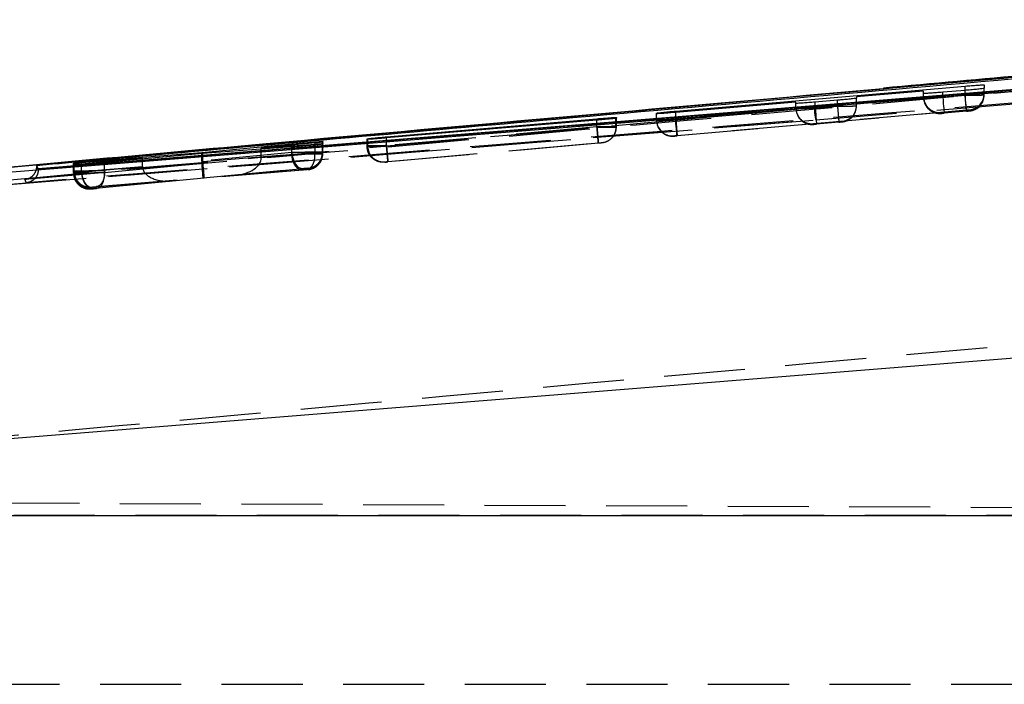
# Model space of a CAD drawing. Extents: x 49 to 390, y 18 to 272.
# Tile 9 of 36: x 255 to 270, y 138 to 149. Entities that reach past the tile are written whole.
import ezdxf

# ---------------------------------------------------------------- set-up
doc = ezdxf.new("R2010")
doc.units = 0
doc.linetypes.add('HIDDEN', pattern=[1.905, 1.27, -0.635])
doc.layers.get('0').update_dxf_attribs({"linetype": 'CONTINUOUS'})

msp = doc.modelspace()

# ---------------------------------------------------------------- linework, layer by layer
at = {"color": 7, "linetype": 'CONTINUOUS'}
for p, q in [((280.6621, 148.7855), (254.7039, 146.4662)), ((283.8288, 148.77), (255.2493, 146.4503)), ((265.2378, 147.3528), (269.773, 147.745)), ((269.1231, 147.6658), (268.0731, 147.5759)), ((269.1231, 147.6305), (269.1231, 147.6658)), ((269.7731, 147.6781), (269.4231, 147.6487)), ((270.0731, 147.7634), (270.0731, 147.7105)), ((267.7731, 147.5234), (267.4231, 147.4938)), ((268.0731, 147.5759), (268.0731, 147.5555)), ((267.1231, 147.4946), (265.2378, 147.3333)), ((265.2378, 147.3333), (265.2378, 147.3528)), ((267.1231, 147.475), (267.1231, 147.4946)), ((260.7064, 146.9504), (264.0039, 147.2336)), ((264.0045, 147.2118), (260.7069, 146.9328)), ((264.3083, 147.2433), (264.3019, 147.2416)), ((264.3084, 147.2538), (264.3083, 147.2433)), ((264.9378, 147.3137), (264.9378, 147.3208)), ((260.4019, 146.9115), (260.402, 146.9197)), ((260.402, 146.9197), (260.4122, 146.9217)), ((257.8124, 146.7032), (259.2247, 146.8392)), ((259.2232, 146.7924), (257.8308, 146.6884)), ((259.5873, 146.8549), (258.7437, 146.7742)), ((258.7437, 146.7742), (259.5863, 146.8372)), ((258.7437, 146.7566), (258.7437, 146.7742)), ((259.7088, 146.8689), (259.7035, 146.8676)), ((259.7083, 146.8361), (259.7045, 146.8351)), ((259.7085, 146.8441), (259.7083, 146.8361)), ((259.7089, 146.8778), (259.7088, 146.8689)), ((256.8839, 146.6159), (255.9262, 146.5412)), ((255.9268, 146.5278), (256.8839, 146.6159)), ((256.2889, 146.5839), (257.8124, 146.7032)), ((257.8308, 146.6884), (256.289, 146.5473)), ((256.8839, 146.6017), (256.8839, 146.6159)), ((257.8124, 146.6867), (257.8124, 146.7032)), ((255.2493, 146.4503), (255.2259, 146.5037)), ((255.2259, 146.5037), (255.2259, 146.4863)), ((255.2493, 146.4488), (255.2493, 146.4503)), ((255.2493, 146.4345), (255.2493, 146.4488)), ((255.8019, 146.5091), (255.802, 146.5151)), ((255.802, 146.5151), (255.809, 146.5162)), ((255.8024, 146.5328), (255.8025, 146.5389)), ((255.8025, 146.5389), (255.8115, 146.5404)), ((252.7024, 142.0555), (286.192, 144.7423)), ((286.4342, 141.015), (252.5189, 141.015))]:
    msp.add_line(p, q, dxfattribs=at)
at = {"color": 7, "linetype": 'HIDDEN'}
for p, q in [((267.4326, 147.2168), (284.5837, 148.6011)), ((269.773, 147.6208), (269.773, 147.6781)), ((269.7731, 147.6019), (269.7731, 147.6781)), ((270.0731, 147.6067), (270.0731, 147.7105)), ((269.773, 147.6208), (265.2378, 147.2193)), ((267.7731, 147.4298), (267.7731, 147.5234)), ((268.0731, 147.4665), (269.1239, 147.5595)), ((268.0731, 147.4347), (268.0731, 147.5555)), ((269.1231, 147.5669), (269.1231, 147.6305)), ((269.4231, 147.5709), (269.4231, 147.6487)), ((269.4231, 147.5709), (269.7732, 147.6019)), ((269.7732, 147.6019), (269.7731, 147.6019)), ((265.2378, 147.2155), (267.1239, 147.3824)), ((265.2599, 146.9703), (269.795, 147.3718)), ((267.1231, 147.3948), (267.1231, 147.475)), ((267.4231, 147.3988), (267.4231, 147.4938)), ((267.4231, 147.3988), (267.7732, 147.4298)), ((267.7732, 147.4298), (267.7731, 147.4298)), ((269.7952, 147.3528), (269.4451, 147.3218)), ((269.8451, 147.3758), (269.8451, 147.3577)), ((254.4498, 146.1783), (267.4326, 147.2168)), ((254.7335, 146.1997), (267.4326, 147.2168)), ((264.0039, 147.1046), (264.0039, 147.2118)), ((264.0045, 147.0992), (264.0045, 147.2118)), ((264.3019, 147.1042), (264.3019, 147.2416)), ((264.3083, 147.1043), (264.3083, 147.2433)), ((264.3084, 147.109), (264.3084, 147.2538)), ((264.9378, 147.2144), (264.9378, 147.3208)), ((264.9378, 147.2115), (264.9378, 147.3137)), ((264.9378, 147.2144), (264.9378, 147.2115)), ((265.2378, 147.2155), (265.2378, 147.3333)), ((265.2378, 147.2193), (265.2378, 147.3333)), ((265.2378, 147.2193), (265.2599, 146.9703)), ((269.3951, 147.3326), (267.8451, 147.1953)), ((267.8451, 147.1953), (267.8451, 147.1857)), ((269.3951, 147.3178), (269.3951, 147.3326)), ((264.0039, 147.1046), (260.7064, 146.8127)), ((260.707, 146.8072), (264.0045, 147.0991)), ((264.004, 147.1046), (264.0039, 147.1046)), ((264.0045, 147.0991), (264.0045, 147.0992)), ((264.3019, 147.1041), (264.3019, 147.1042)), ((264.3083, 147.1043), (264.3084, 147.109)), ((264.3083, 147.0987), (264.3084, 147.1033)), ((267.3951, 147.1555), (265.2598, 146.9664)), ((267.3951, 147.1458), (267.3951, 147.1555)), ((267.7952, 147.1808), (267.4451, 147.1498)), ((260.4019, 146.8028), (260.4019, 146.9115)), ((260.402, 146.8074), (260.402, 146.9197)), ((260.4122, 146.8076), (260.4122, 146.9217)), ((260.7064, 146.8127), (260.7064, 146.9327)), ((260.7069, 146.8072), (260.7069, 146.9328)), ((265.2098, 146.9624), (265.2099, 146.9654)), ((258.7437, 146.6245), (258.7437, 146.7566)), ((259.2232, 146.679), (259.2232, 146.7924)), ((259.2247, 146.7045), (259.2247, 146.8202)), ((259.5863, 146.6905), (259.5863, 146.8372)), ((259.5873, 146.7045), (259.5873, 146.8549)), ((259.7035, 146.7066), (259.7035, 146.8676)), ((259.7045, 146.687), (259.7045, 146.8351)), ((259.7083, 146.6873), (259.7083, 146.8361)), ((259.7085, 146.692), (259.7085, 146.8441)), ((259.7088, 146.7067), (259.7088, 146.8689)), ((259.7089, 146.7118), (259.7089, 146.8778)), ((259.7089, 146.7118), (259.7089, 146.8778)), ((260.402, 146.8074), (260.4019, 146.8028)), ((260.4019, 146.8028), (260.4019, 146.8028)), ((260.7064, 146.8127), (260.7064, 146.8126)), ((260.7069, 146.8072), (260.707, 146.8072)), ((260.7283, 146.5636), (264.0257, 146.8556)), ((264.0268, 146.8501), (260.7291, 146.5582)), ((264.0804, 146.8553), (264.0793, 146.8551)), ((264.1256, 146.8636), (264.0804, 146.8553)), ((264.0805, 146.8599), (264.0804, 146.8553)), ((256.8839, 146.4864), (256.8839, 146.6017)), ((259.2247, 146.7045), (257.8124, 146.5708)), ((257.8124, 146.5708), (257.8124, 146.6867)), ((257.8308, 146.5644), (257.8308, 146.6884)), ((257.8308, 146.5644), (259.2232, 146.679)), ((258.7437, 146.6245), (259.5873, 146.7045)), ((259.5863, 146.6905), (258.7437, 146.6212)), ((259.2232, 146.679), (259.2233, 146.679)), ((259.5863, 146.6903), (259.5863, 146.6905)), ((259.5873, 146.7045), (259.5873, 146.7045)), ((259.7035, 146.7066), (259.7035, 146.7066)), ((259.7045, 146.6866), (259.7083, 146.6873)), ((259.7045, 146.687), (259.7045, 146.6866)), ((259.7083, 146.6871), (259.7085, 146.692)), ((259.7083, 146.6871), (259.7083, 146.6873)), ((259.7083, 146.6814), (259.7084, 146.6863)), ((259.7085, 146.692), (259.7085, 146.692)), ((259.7087, 146.7011), (259.7088, 146.7062)), ((259.7089, 146.7118), (259.7088, 146.7062)), ((259.7088, 146.7067), (259.7089, 146.7118)), ((255.8019, 146.5091), (255.8019, 146.3844)), ((255.802, 146.39), (255.802, 146.5151)), ((255.8024, 146.4059), (255.8024, 146.5328)), ((255.8025, 146.4112), (255.8025, 146.5389)), ((255.809, 146.3902), (255.809, 146.5162)), ((255.8115, 146.4114), (255.8115, 146.5404)), ((255.9262, 146.4076), (255.9262, 146.5412)), ((255.9262, 146.4075), (256.8839, 146.4864)), ((255.9268, 146.3923), (255.9268, 146.5278)), ((256.8839, 146.4829), (255.9268, 146.3923)), ((256.2889, 146.4193), (256.2889, 146.5695)), ((256.289, 146.4192), (256.2889, 146.4193)), ((256.289, 146.3918), (256.289, 146.5473)), ((257.8136, 146.5447), (256.289, 146.4192)), ((256.289, 146.3918), (257.832, 146.5381)), ((257.833, 146.3077), (259.3943, 146.4555)), ((259.3933, 146.43), (257.8519, 146.3031)), ((259.4594, 146.4555), (258.3482, 146.3501)), ((258.3482, 146.3501), (259.4577, 146.4414)), ((259.4799, 146.4575), (259.4594, 146.4555)), ((259.4804, 146.4381), (259.4786, 146.4378)), ((259.4808, 146.4577), (259.4799, 146.4575)), ((259.4805, 146.443), (259.4804, 146.4381)), ((259.481, 146.4628), (259.4808, 146.4577)), ((260.6739, 146.5538), (260.674, 146.5584)), ((260.674, 146.5584), (260.6757, 146.5586)), ((255.802, 146.39), (255.8019, 146.3844)), ((255.8025, 146.4112), (255.8024, 146.4059)), ((255.8024, 146.4059), (255.8024, 146.4059)), ((255.8115, 146.4114), (255.8115, 146.4114)), ((255.9262, 146.4075), (255.9262, 146.4076)), ((255.9268, 146.3923), (255.9268, 146.3923)), ((257.8519, 146.3031), (256.1616, 146.1428)), ((256.1621, 146.1703), (257.833, 146.3077)), ((256.074, 146.1354), (256.0741, 146.141)), ((256.0741, 146.141), (256.0753, 146.1412)), ((256.0744, 146.1569), (256.0745, 146.1621)), ((256.0745, 146.1621), (256.0759, 146.1624)), ((256.0753, 146.1412), (256.0965, 146.1433)), ((256.0965, 146.1433), (257.3286, 146.26)), ((257.3286, 146.26), (256.0975, 146.1586)), ((248.9084, 141.241), (293.7593, 141.0453)), ((251.0561, 141.0244), (286.5527, 141.0244)), ((252.765, 141.0182), (277.708, 141.0182)), ((248.5986, 138.3744), (293.7593, 138.3744))]:
    msp.add_line(p, q, dxfattribs=at)
at = {"color": 8, "linetype": 'CONTINUOUS'}
for p, q in [((268.491, 147.7077), (277.2606, 148.489)), ((269.773, 147.6781), (269.773, 147.745)), ((264.0039, 147.2118), (264.0039, 147.2336)), ((260.7064, 146.9327), (260.7064, 146.9504)), ((259.2247, 146.8202), (259.2247, 146.8392)), ((254.7045, 146.4652), (255.8966, 146.5727)), ((256.2889, 146.5695), (256.2889, 146.5839))]:
    msp.add_line(p, q, dxfattribs=at)
at = {"color": 7, "linetype": 'CONTINUOUS', "flags": 128}
for points in [[(283.2576, 148.6901), (282.5745, 148.6349), (276.1042, 148.1121), (267.4092, 147.4095)], [(267.4092, 147.4095), (267.0365, 147.3794), (265.4189, 147.2488), (258.9487, 146.7263), (254.7109, 146.3843)]]:
    msp.add_lwpolyline(points, dxfattribs=at)
at = {"color": 7, "linetype": 'HIDDEN', "flags": 128}
for points in [[(269.4231, 147.5709), (269.4274, 147.522), (269.4315, 147.4751), (269.4354, 147.4319), (269.4387, 147.394), (269.4414, 147.3631), (269.4435, 147.3402), (269.4447, 147.3263), (269.4451, 147.3218)], [(269.795, 147.3718), (269.7946, 147.3769), (269.7933, 147.3913), (269.7913, 147.4145), (269.7885, 147.4454), (269.7852, 147.4831), (269.7814, 147.526), (269.7773, 147.5725), (269.773, 147.6208)], [(267.4231, 147.3988), (267.4274, 147.35), (267.4315, 147.3031), (267.4354, 147.2598), (267.4387, 147.222), (267.4415, 147.1911), (267.4435, 147.1682), (267.4447, 147.1543), (267.4451, 147.1498)], [(265.2598, 146.9664), (265.2595, 146.9709), (265.2582, 146.9848), (265.2562, 147.0077), (265.2535, 147.0386), (265.2501, 147.0765), (265.2463, 147.1197), (265.2421, 147.1666), (265.2378, 147.2155)], [(259.2247, 146.7045), (259.2308, 146.6545), (259.2426, 146.6065), (259.2597, 146.5626), (259.2814, 146.5243), (259.3068, 146.4934), (259.3348, 146.4711), (259.3644, 146.4583), (259.3943, 146.4555)], [(256.1616, 146.1428), (256.1893, 146.1495), (256.2153, 146.165), (256.2385, 146.1886), (256.2581, 146.2197), (256.2734, 146.2569), (256.2839, 146.2991), (256.2891, 146.3446), (256.289, 146.3918)]]:
    msp.add_lwpolyline(points, dxfattribs=at)
at = {"color": 7, "linetype": 'HIDDEN'}
for centre, radius, start, end in [((269.3731, 147.5669), 0.25, 179.99925, 275.06119), ((269.823, 147.6248), 0.25, 275.06079, 359.99194), ((269.8231, 147.6067), 0.25, 275.05715, 359.99744), ((269.8629, 147.5894), 0.2068, 319.76744, 342.51092), ((267.3731, 147.3948), 0.25, 180.00028, 275.06195), ((268.6111, 147.4575), 1.2028, 182.28585, 191.5417), ((267.8231, 147.4347), 0.25, 275.05668, 359.99999), ((265.1878, 147.2144), 0.25, 179.99875, 205.55837), ((265.1878, 147.2115), 0.25, 180.00416, 275.05728), ((264.0584, 147.1043), 0.25, 322.27113, 0.00027), ((265.1878, 147.2145), 0.25, 208.6055, 275.05631), ((260.652, 146.8074), 0.25, 180.00204, 275.05976), ((260.6594, 146.8053), 0.2472, 179.45809, 273.77169), ((259.4588, 146.7067), 0.25, 275.05829, 359.99852), ((256.0519, 146.3844), 0.25, 180.0007, 275.06057), ((256.052, 146.39), 0.25, 180.00221, 275.05884)]:
    msp.add_arc(centre, radius, start, end, dxfattribs=at)
for centre, major_axis, ratio, start_param, end_param in [((269.3731, 147.5816), (0.1696, 0.1852), 0.99163, 2.3961753, 3.9753249), ((267.3731, 147.4045), (0.1696, 0.1852), 0.99163, 2.3961753, 3.9753249), ((267.8231, 147.4443), (0.1851, -0.1694), 0.9916333, 5.5377505, 7.0202494), ((264.0025, 147.0994), (0.3059, 0.0049), 0.0015346, 6.0771082, 6.2804221), ((260.7022, 146.8118), (0.3002, 0.0044), 0.0014048, 2.8796212, 3.1471357), ((258.3261, 146.5991), (0.417, 0.0369), 0.5972121, 4.7123906, 6.2236541), ((258.5349, 146.6189), (0.0151, 0.2505), 0.8314022, 4.7714837, 4.784904), ((259.4583, 146.6872), (0.191, -0.1613), 0.9996576, 5.5017039, 6.9842044), ((259.4049, 146.702), (0.304, 0.0048), 0.001493, 5.3557462, 6.0935941), ((259.4032, 146.7018), (0.3056, 0.0049), 0.0015292, 6.0960221, 6.281056), ((257.0955, 146.4916), (0.0153, 0.2503), 0.8432897, 1.6430893, 1.6568415), ((257.3066, 146.509), (0.4221, 0.0374), 0.5899311, 3.096312, 4.7124034), ((258.0221, 146.5767), (0.0163, 0.2504), 0.8349103, 1.6484785, 1.7532331), ((257.8109, 146.5567), (-0.022, 0.249), 0.0061814, 3.1519835, 4.6633234), ((258.0403, 146.5694), (0.014, 0.2503), 0.8350205, 1.6374533, 1.7425229), ((257.8299, 146.5521), (-0.0221, 0.249), 0.0035524, 3.1311893, 4.6559644), ((256.1059, 146.3947), (0.3039, 0.0048), 0.0014897, 2.9272601, 3.1408688), ((256.1049, 146.4158), (0.3024, 0.0046), 0.0014559, 2.8974578, 3.141406), ((256.1074, 146.3949), (0.3055, 0.0049), 0.0015261, 2.2031965, 2.9255)]:
    msp.add_ellipse(centre, major_axis=major_axis, ratio=ratio, start_param=start_param, end_param=end_param, dxfattribs=at)
at = {"color": 7, "linetype": 'CONTINUOUS'}
for points, knots in [([(255.2493, 146.4488), (260.0072, 146.8328), (269.5335, 147.6017), (279.0601, 148.3754), (283.829, 148.7635), (283.8296, 148.7636)], [0, 0, 0, 0, 0.4994087, 0.9999387, 1, 1, 1, 1]), ([(255.2259, 146.5037), (255.2416, 146.5051), (255.7964, 146.5548), (258.508, 146.7972), (266.8841, 147.5419), (274.7218, 148.2287), (280.4025, 148.7264)], [0, 0, 0, 0, 0.0018693, 0.0661233, 0.3231391, 1, 1, 1, 1]), ([(277.263, 148.4908), (275.1115, 148.3025), (272.1879, 148.0467), (269.265, 147.7828), (268.4931, 147.713)], [0, 0, 0, 0, 0.735897, 1, 1, 1, 1]), ([(253.5045, 146.3605), (255.2761, 146.5231), (260.2706, 146.9813), (265.2669, 147.4228), (268.491, 147.7077)], [0, 0, 0, 0, 0.3547155, 1, 1, 1, 1]), ([(269.773, 147.745), (269.8067, 147.7478), (269.8742, 147.7535), (269.9641, 147.76), (270.0319, 147.7639), (270.0677, 147.7649), (270.0716, 147.7638), (270.0731, 147.7634)], [0, 0, 0, 0, 0.21515462, 0.43032284, 0.6449841, 0.85940414, 1, 1, 1, 1]), ([(270.0731, 147.7105), (270.0696, 147.7094), (270.0628, 147.7072), (270.0107, 147.7007), (269.9343, 147.6926), (269.8501, 147.6847), (269.7947, 147.68), (269.7731, 147.6781)], [0, 0, 0, 0, 0.2151362, 0.4302534, 0.6458398, 0.8615969, 1, 1, 1, 1]), ([(268.0731, 147.5555), (268.0696, 147.5544), (268.0628, 147.5523), (268.0107, 147.5459), (267.9343, 147.5379), (267.8501, 147.53), (267.7947, 147.5253), (267.7731, 147.5234)], [0, 0, 0, 0, 0.2151296, 0.4302361, 0.6457864, 0.861506, 1, 1, 1, 1]), ([(269.4231, 147.6487), (269.3893, 147.646), (269.3219, 147.6405), (269.232, 147.6341), (269.1643, 147.6302), (269.1284, 147.6291), (269.1246, 147.6301), (269.1231, 147.6305)], [0, 0, 0, 0, 0.2151093, 0.4302316, 0.644894, 0.8594035, 1, 1, 1, 1]), ([(264.9378, 147.3208), (264.9413, 147.3218), (264.9481, 147.3237), (265.0002, 147.3301), (265.0766, 147.3381), (265.1607, 147.3461), (265.2161, 147.3509), (265.2378, 147.3528)], [0, 0, 0, 0, 0.21510942, 0.43020148, 0.64570852, 0.86142075, 1, 1, 1, 1]), ([(267.4231, 147.4938), (267.3894, 147.4911), (267.3219, 147.4855), (267.232, 147.479), (267.1643, 147.475), (267.1284, 147.4737), (267.1246, 147.4746), (267.1231, 147.475)], [0, 0, 0, 0, 0.21511159, 0.43024198, 0.64494994, 0.85949933, 1, 1, 1, 1]), ([(264.0039, 147.2336), (264.0382, 147.2365), (264.1067, 147.2422), (264.198, 147.249), (264.2668, 147.2534), (264.303, 147.2549), (264.3069, 147.2541), (264.3084, 147.2538)], [0, 0, 0, 0, 0.215533, 0.4310762, 0.646222, 0.8611835, 1, 1, 1, 1]), ([(264.3019, 147.2416), (264.2914, 147.2401), (264.2706, 147.237), (264.2004, 147.2296), (264.1095, 147.2209), (264.0398, 147.2149), (264.0045, 147.2118)], [0, 0, 0, 0, 0.247871, 0.495734, 0.7438341, 1, 1, 1, 1]), ([(265.2378, 147.3333), (265.2041, 147.3305), (265.1367, 147.3249), (265.0468, 147.3182), (264.979, 147.3139), (264.9431, 147.3126), (264.9393, 147.3133), (264.9378, 147.3137)], [0, 0, 0, 0, 0.2150885, 0.4301976, 0.6449081, 0.8594464, 1, 1, 1, 1]), ([(260.7069, 146.9328), (260.6726, 146.9299), (260.604, 146.9242), (260.5126, 146.9173), (260.4437, 146.9126), (260.4074, 146.9108), (260.4035, 146.9113), (260.4019, 146.9115)], [0, 0, 0, 0, 0.2156637, 0.4313445, 0.6467344, 0.8620214, 1, 1, 1, 1]), ([(260.4122, 146.9217), (260.4244, 146.9233), (260.4488, 146.9263), (260.5233, 146.9338), (260.6123, 146.9422), (260.6765, 146.9478), (260.7064, 146.9504)], [0, 0, 0, 0, 0.2581721, 0.5163389, 0.7746814, 1, 1, 1, 1]), ([(259.7045, 146.8351), (259.6953, 146.8339), (259.6768, 146.8314), (259.6092, 146.8247), (259.5206, 146.8166), (259.4185, 146.8078), (259.3131, 146.7992), (259.2533, 146.7947), (259.2232, 146.7924)], [0, 0, 0, 0, 0.1664846, 0.3329593, 0.4995564, 0.6660492, 0.8322334, 1, 1, 1, 1]), ([(259.2247, 146.8392), (259.2545, 146.842), (259.314, 146.8477), (259.4187, 146.8571), (259.5207, 146.8656), (259.6098, 146.8726), (259.6751, 146.8771), (259.7053, 146.8785), (259.708, 146.878), (259.7089, 146.8778)], [0, 0, 0, 0, 0.1540053, 0.3080128, 0.4607955, 0.6166616, 0.7688476, 0.9214512, 1, 1, 1, 1]), ([(259.5863, 146.8372), (259.6047, 146.8385), (259.6491, 146.8417), (259.6972, 146.8446), (259.7047, 146.8443), (259.7085, 146.8441)], [0, 0, 0, 0, 0.2623189, 0.6296612, 1, 1, 1, 1]), ([(259.7035, 146.8676), (259.6937, 146.8663), (259.6743, 146.8637), (259.6242, 146.8585), (259.5924, 146.8554), (259.5873, 146.8549)], [0, 0, 0, 0, 0.4563282, 0.9125993, 1, 1, 1, 1]), ([(255.8115, 146.5404), (255.8233, 146.5418), (255.8471, 146.5445), (255.921, 146.5517), (256.0138, 146.5603), (256.1174, 146.5696), (256.2137, 146.5778), (256.266, 146.582), (256.2889, 146.5839)], [0, 0, 0, 0, 0.172805, 0.3456032, 0.518521, 0.691443, 0.8641794, 1, 1, 1, 1]), ([(255.2155, 146.425), (255.2164, 146.4271), (255.2244, 146.4447), (255.2252, 146.4668), (255.2259, 146.4863)], [0, 0, 0, 0, 0.1150289, 1, 1, 1, 1]), ([(255.2259, 146.4863), (255.2259, 146.4863), (255.2299, 146.4773), (255.2356, 146.4583), (255.2493, 146.4425), (255.2493, 146.4345), (255.2493, 146.4345)], [0, 0, 0, 0, 0.0001558, 0.5002797, 0.9999224, 1, 1, 1, 1]), ([(256.289, 146.5473), (256.2594, 146.5447), (256.2001, 146.5395), (256.0955, 146.5307), (255.9931, 146.5224), (255.9032, 146.5155), (255.837, 146.5107), (255.8058, 146.5088), (255.8029, 146.5091), (255.8019, 146.5091)], [0, 0, 0, 0, 0.1533127, 0.3066147, 0.4590747, 0.6147351, 0.7667022, 0.9187596, 1, 1, 1, 1]), ([(255.9262, 146.5412), (255.9075, 146.5397), (255.8628, 146.5362), (255.814, 146.5328), (255.8063, 146.5328), (255.8024, 146.5328)], [0, 0, 0, 0, 0.2623571, 0.6282918, 1, 1, 1, 1]), ([(255.809, 146.5162), (255.8196, 146.5174), (255.8409, 146.5198), (255.8918, 146.5246), (255.9228, 146.5275), (255.9268, 146.5278)], [0, 0, 0, 0, 0.4661309, 0.9322161, 1, 1, 1, 1])]:
    msp.add_open_spline(points, degree=3, knots=knots, dxfattribs=at)
at = {"color": 7, "linetype": 'HIDDEN'}
for points, knots in [([(255.8966, 146.5727), (258.146, 146.776), (266.4002, 147.5221), (274.6561, 148.2498), (280.6621, 148.7792)], [0, 0, 0, 0, 0.2725124, 1, 1, 1, 1]), ([(284.168, 148.5882), (279.2892, 148.1915), (269.5879, 147.4028), (259.8861, 146.6199), (255.0634, 146.2308)], [0, 0, 0, 0, 0.5028959, 1, 1, 1, 1]), ([(280.6791, 148.5771), (274.6732, 148.0475), (266.0202, 147.2846), (257.3689, 146.5024), (254.7223, 146.2631)], [0, 0, 0, 0, 0.6940824, 1, 1, 1, 1]), ([(255.0403, 146.286), (259.2979, 146.6663), (267.8003, 147.4258), (276.3038, 148.1713), (280.5492, 148.5435)], [0, 0, 0, 0, 0.5007599, 1, 1, 1, 1]), ([(269.1231, 147.5669), (269.1231, 147.5669), (269.1231, 147.5669), (269.135, 147.5669), (269.1855, 147.5675), (269.264, 147.5687), (269.3481, 147.5695), (269.4026, 147.5709), (269.423, 147.5709), (269.4231, 147.5709)], [0, 0, 0, 0, 0.0001281, 0.2146626, 0.4332243, 0.6522439, 0.869103, 0.9998729, 1, 1, 1, 1]), ([(270.0731, 147.6248), (270.0731, 147.6248), (270.0731, 147.6248), (270.0612, 147.6248), (270.0107, 147.6241), (269.9323, 147.6231), (269.8482, 147.6219), (269.7936, 147.6211), (269.773, 147.6208), (269.773, 147.6208)], [0, 0, 0, 0, 0.0001281, 0.2146057, 0.4328941, 0.6516003, 0.8682812, 0.9998729, 1, 1, 1, 1]), ([(269.7732, 147.6019), (269.7937, 147.6022), (269.8486, 147.6029), (269.933, 147.6042), (270.011, 147.6055), (270.0612, 147.6064), (270.0731, 147.6067), (270.0731, 147.6067), (270.0731, 147.6067)], [0, 0, 0, 0, 0.1311022, 0.3508436, 0.5691449, 0.7846869, 0.9998719, 1, 1, 1, 1]), ([(269.7952, 147.3528), (269.7949, 147.3564), (269.7943, 147.3634), (269.7892, 147.4209), (269.7819, 147.5034), (269.7761, 147.5691), (269.7732, 147.6019)], [0, 0, 0, 0, 0.2500004, 0.5000006, 0.7499992, 1, 1, 1, 1]), ([(267.1231, 147.3948), (267.1231, 147.3948), (267.1231, 147.3948), (267.135, 147.3949), (267.1855, 147.3955), (267.264, 147.3966), (267.3481, 147.3978), (267.4026, 147.3985), (267.423, 147.3988), (267.4231, 147.3988)], [0, 0, 0, 0, 0.0001281, 0.2146825, 0.4331028, 0.6520816, 0.8690716, 0.9998729, 1, 1, 1, 1]), ([(267.7732, 147.4298), (267.7937, 147.4301), (267.8485, 147.4309), (267.9329, 147.4322), (268.011, 147.4335), (268.0612, 147.4343), (268.0731, 147.4347), (268.0731, 147.4347), (268.0731, 147.4347)], [0, 0, 0, 0, 0.1310516, 0.3506711, 0.5690265, 0.7847093, 0.9998719, 1, 1, 1, 1]), ([(267.7732, 147.4298), (267.7761, 147.397), (267.7819, 147.3314), (267.7892, 147.2488), (267.7943, 147.1914), (267.7949, 147.1843), (267.7952, 147.1808)], [0, 0, 0, 0, 0.2500006, 0.5000009, 0.7500005, 1, 1, 1, 1]), ([(269.1651, 147.4356), (269.1748, 147.4193), (269.1946, 147.3862), (269.2403, 147.3531), (269.2854, 147.3311), (269.3254, 147.3206), (269.3559, 147.317), (269.3764, 147.3167), (269.3867, 147.3172), (269.3926, 147.3175), (269.4004, 147.3181), (269.4139, 147.3191), (269.431, 147.3206), (269.4414, 147.3215), (269.4451, 147.3218)], [0, 0, 0, 0, 0.165674, 0.3370528, 0.4864192, 0.6073019, 0.6990733, 0.759255, 0.7842908, 0.8028725, 0.8394341, 0.9087955, 0.9673321, 1, 1, 1, 1]), ([(269.795, 147.3718), (269.7984, 147.3721), (269.8075, 147.3729), (269.8214, 147.3741), (269.8345, 147.3751), (269.8432, 147.3758), (269.8445, 147.3758), (269.8451, 147.3758)], [0, 0, 0, 0, 0.1312189, 0.3466618, 0.5660648, 0.7885813, 1, 1, 1, 1]), ([(269.7952, 147.3528), (269.7984, 147.3531), (269.8088, 147.354), (269.8255, 147.3556), (269.8399, 147.357), (269.8482, 147.3579), (269.8578, 147.359), (269.8754, 147.3619), (269.914, 147.3718), (269.9706, 147.3982), (270.0043, 147.4369), (270.0207, 147.4559)], [0, 0, 0, 0, 0.0351372, 0.1135467, 0.1934009, 0.2481407, 0.2872692, 0.3383342, 0.4412321, 0.7276865, 1, 1, 1, 1]), ([(269.8451, 147.3577), (269.8445, 147.3576), (269.8434, 147.3574), (269.8345, 147.3565), (269.8215, 147.3552), (269.8076, 147.3539), (269.7986, 147.3531), (269.7952, 147.3528)], [0, 0, 0, 0, 0.21886116, 0.43771275, 0.65659189, 0.87271994, 1, 1, 1, 1]), ([(265.2378, 147.2193), (265.2377, 147.2193), (265.204, 147.2188), (265.1365, 147.2178), (265.0476, 147.2164), (264.9798, 147.2153), (264.9446, 147.2147), (264.9378, 147.2144), (264.9378, 147.2144), (264.9378, 147.2144)], [0, 0, 0, 0, 0.0001351, 0.2159078, 0.4282942, 0.6399282, 0.8532096, 0.9998719, 1, 1, 1, 1]), ([(264.9378, 147.2115), (264.9378, 147.2115), (264.9378, 147.2115), (264.9496, 147.2115), (265.0001, 147.2121), (265.0785, 147.2132), (265.1627, 147.2144), (265.2173, 147.2151), (265.2378, 147.2155), (265.2378, 147.2155)], [0, 0, 0, 0, 0.00012806, 0.21465016, 0.43279045, 0.65160937, 0.86865326, 0.99987292, 1, 1, 1, 1]), ([(267.1484, 147.2879), (267.1628, 147.2631), (267.1869, 147.2212), (267.2394, 147.1814), (267.2848, 147.1594), (267.3249, 147.1486), (267.3556, 147.145), (267.3762, 147.1447), (267.3866, 147.1451), (267.3925, 147.1455), (267.4002, 147.146), (267.4136, 147.1471), (267.4309, 147.1486), (267.4413, 147.1495), (267.4451, 147.1498)], [0, 0, 0, 0, 0.2295913, 0.3878002, 0.5255926, 0.6371961, 0.7220293, 0.7778243, 0.8011576, 0.8181947, 0.8512692, 0.9153474, 0.9692446, 1, 1, 1, 1]), ([(267.7952, 147.1808), (267.7984, 147.1811), (267.8088, 147.182), (267.8255, 147.1836), (267.8399, 147.185), (267.8482, 147.1858), (267.8578, 147.187), (267.8753, 147.1899), (267.9137, 147.1996), (267.9715, 147.2279), (268.0193, 147.2762), (268.0436, 147.315), (268.0504, 147.3314), (268.0522, 147.3356)], [0, 0, 0, 0, 0.0286231, 0.092905, 0.1582905, 0.2029373, 0.2349531, 0.276606, 0.3601746, 0.5917618, 0.8412196, 0.9589641, 1, 1, 1, 1]), ([(269.4451, 147.3218), (269.4417, 147.3215), (269.4328, 147.3208), (269.4188, 147.3196), (269.4058, 147.3185), (269.397, 147.3179), (269.3957, 147.3178), (269.3951, 147.3178)], [0, 0, 0, 0, 0.1298061, 0.3453732, 0.5651609, 0.7883341, 1, 1, 1, 1]), ([(264.3084, 147.1089), (264.3084, 147.1089), (264.3084, 147.1089), (264.3066, 147.109), (264.2883, 147.1088), (264.2319, 147.108), (264.1517, 147.1068), (264.0712, 147.1056), (264.0218, 147.1048), (264.004, 147.1046)], [0, 0, 0, 0, 0.0000998, 0.0476217, 0.2597671, 0.4725883, 0.6885223, 0.8877795, 1, 1, 1, 1]), ([(264.0257, 146.8556), (264.0254, 146.8595), (264.0247, 146.8675), (264.0197, 146.9252), (264.0125, 147.0072), (264.0068, 147.0721), (264.004, 147.1046)], [0, 0, 0, 0, 0.2499993, 0.4999984, 0.7499987, 1, 1, 1, 1]), ([(264.0045, 147.0992), (264.0045, 147.0992), (264.0255, 147.0995), (264.0726, 147.1002), (264.15, 147.1015), (264.2272, 147.1028), (264.2788, 147.1036), (264.2976, 147.1042), (264.3019, 147.1042), (264.3019, 147.1042)], [0, 0, 0, 0, 0.0001445, 0.1529683, 0.3415825, 0.5899707, 0.8347367, 0.9998553, 1, 1, 1, 1]), ([(264.0045, 147.0991), (264.0074, 147.0663), (264.0133, 147.0007), (264.0207, 146.9181), (264.0258, 146.8607), (264.0265, 146.8536), (264.0268, 146.8501)], [0, 0, 0, 0, 0.2499991, 0.4999986, 0.7499997, 1, 1, 1, 1]), ([(264.3019, 147.1041), (264.2993, 147.076), (264.2942, 147.0198), (264.2524, 146.945), (264.1907, 146.8882), (264.1355, 146.8651), (264.0978, 146.8572), (264.0867, 146.856), (264.0793, 146.8551)], [0, 0, 0, 0, 0.22691978, 0.45384436, 0.68076362, 0.90769158, 0.93831822, 1, 1, 1, 1]), ([(264.9614, 147.1089), (264.9748, 147.0843), (264.9978, 147.042), (265.0495, 147.0009), (265.0953, 146.9775), (265.1361, 146.9659), (265.1678, 146.9617), (265.1893, 146.9613), (265.2007, 146.9617), (265.2066, 146.9621), (265.2142, 146.9626), (265.2271, 146.9636), (265.2448, 146.9651), (265.2556, 146.9661), (265.2598, 146.9664)], [0, 0, 0, 0, 0.222156, 0.3814976, 0.5197992, 0.632447, 0.7188177, 0.7767891, 0.8021494, 0.8186603, 0.8481635, 0.9130498, 0.9665457, 1, 1, 1, 1]), ([(267.4451, 147.1498), (267.4418, 147.1495), (267.4328, 147.1487), (267.4188, 147.1476), (267.4058, 147.1465), (267.397, 147.1458), (267.3957, 147.1458), (267.3951, 147.1458)], [0, 0, 0, 0, 0.1302279, 0.3458207, 0.5654858, 0.7884437, 1, 1, 1, 1]), ([(267.8451, 147.1857), (267.8445, 147.1856), (267.8433, 147.1854), (267.8345, 147.1844), (267.8215, 147.1832), (267.8075, 147.1819), (267.7986, 147.1811), (267.7952, 147.1808)], [0, 0, 0, 0, 0.2189495, 0.4378387, 0.6567014, 0.8726583, 1, 1, 1, 1]), ([(265.2598, 146.9664), (265.2564, 146.9661), (265.2475, 146.9654), (265.2335, 146.9642), (265.2205, 146.9631), (265.2117, 146.9625), (265.2104, 146.9624), (265.2098, 146.9624)], [0, 0, 0, 0, 0.1304969, 0.3462013, 0.565849, 0.7885228, 1, 1, 1, 1]), ([(265.2099, 146.9654), (265.2101, 146.9655), (265.2108, 146.9656), (265.2171, 146.9663), (265.2284, 146.9674), (265.2432, 146.9688), (265.2543, 146.9698), (265.2599, 146.9703)], [0, 0, 0, 0, 0.1491088, 0.3656601, 0.5784346, 0.7885328, 1, 1, 1, 1]), ([(260.4019, 146.8028), (260.4019, 146.8028), (260.4019, 146.8028), (260.4082, 146.8027), (260.4345, 146.8031), (260.4827, 146.8038), (260.5469, 146.8047), (260.6314, 146.806), (260.6864, 146.8069), (260.7069, 146.8072), (260.7069, 146.8072)], [0, 0, 0, 0, 0.0001262, 0.1323446, 0.3472522, 0.4396375, 0.6542118, 0.8710455, 0.9998748, 1, 1, 1, 1]), ([(260.6739, 146.5538), (260.6659, 146.5533), (260.6401, 146.5518), (260.5863, 146.5583), (260.5167, 146.5867), (260.4533, 146.6436), (260.4102, 146.7184), (260.4047, 146.7747), (260.4019, 146.8028)], [0, 0, 0, 0, 0.0588129, 0.1871329, 0.3903514, 0.5935655, 0.7967831, 1, 1, 1, 1]), ([(260.7064, 146.8126), (260.7063, 146.8126), (260.6773, 146.812), (260.6133, 146.8113), (260.5235, 146.8096), (260.4505, 146.8085), (260.4208, 146.8076), (260.4122, 146.8076), (260.4122, 146.8076)], [0, 0, 0, 0, 0.0001033, 0.2191809, 0.4816159, 0.7422642, 0.9998498, 1, 1, 1, 1]), ([(260.7283, 146.5636), (260.728, 146.5676), (260.7273, 146.5755), (260.7222, 146.6332), (260.7149, 146.7153), (260.7092, 146.7802), (260.7064, 146.8126)], [0, 0, 0, 0, 0.25, 0.5, 0.7499988, 1, 1, 1, 1]), ([(260.707, 146.8072), (260.7095, 146.7792), (260.7145, 146.7231), (260.7212, 146.6476), (260.7275, 146.5763), (260.7285, 146.565), (260.7291, 146.5582)], [0, 0, 0, 0, 0.2142394, 0.4284797, 0.6555479, 1, 1, 1, 1]), ([(264.0257, 146.8556), (264.0289, 146.8558), (264.0376, 146.8566), (264.052, 146.8578), (264.0665, 146.859), (264.0768, 146.8598), (264.0802, 146.86), (264.0804, 146.8599), (264.0805, 146.8599)], [0, 0, 0, 0, 0.1095617, 0.3068166, 0.5222115, 0.7374987, 0.9552146, 1, 1, 1, 1]), ([(264.0793, 146.8551), (264.0782, 146.855), (264.0754, 146.8547), (264.066, 146.8537), (264.0525, 146.8525), (264.0388, 146.8512), (264.0306, 146.8505), (264.0268, 146.8501)], [0, 0, 0, 0, 0.16277124, 0.41117365, 0.65966407, 0.84560848, 1, 1, 1, 1]), ([(259.2233, 146.679), (259.2275, 146.6791), (259.2595, 146.6795), (259.332, 146.6806), (259.4407, 146.6823), (259.544, 146.684), (259.6274, 146.6855), (259.6819, 146.6864), (259.6995, 146.687), (259.7045, 146.687), (259.7045, 146.687)], [0, 0, 0, 0, 0.0249663, 0.1904856, 0.3746396, 0.5415202, 0.7057466, 0.8697724, 0.9999027, 1, 1, 1, 1]), ([(259.3933, 146.43), (259.3832, 146.43), (259.3631, 146.43), (259.333, 146.443), (259.3045, 146.4651), (259.2788, 146.4962), (259.2569, 146.5349), (259.2398, 146.5795), (259.2278, 146.6282), (259.2248, 146.6621), (259.2233, 146.679)], [0, 0, 0, 0, 0.1249984, 0.2500003, 0.3750005, 0.5000003, 0.6249995, 0.7499996, 0.8749999, 1, 1, 1, 1]), ([(259.7089, 146.7118), (259.7089, 146.7118), (259.7089, 146.7118), (259.6972, 146.7118), (259.647, 146.7112), (259.5691, 146.71), (259.4732, 146.7086), (259.3686, 146.7069), (259.2848, 146.7055), (259.2396, 146.7048), (259.2247, 146.7045), (259.2247, 146.7045)], [0, 0, 0, 0, 0.00009, 0.1527907, 0.3086242, 0.454378, 0.6153417, 0.7647703, 0.9170944, 0.9999101, 1, 1, 1, 1]), ([(259.4577, 146.4414), (259.4762, 146.4467), (259.5132, 146.4574), (259.5566, 146.5156), (259.5847, 146.596), (259.5858, 146.6589), (259.5863, 146.6903)], [0, 0, 0, 0, 0.2500036, 0.4999991, 0.7500006, 1, 1, 1, 1]), ([(259.4786, 146.4378), (259.4808, 146.438), (259.492, 146.4391), (259.5302, 146.4457), (259.5911, 146.4708), (259.6538, 146.5276), (259.6964, 146.6023), (259.7018, 146.6585), (259.7045, 146.6866)], [0, 0, 0, 0, 0.0186847, 0.0921518, 0.3193101, 0.5462599, 0.77313, 1, 1, 1, 1]), ([(259.4799, 146.4575), (259.4888, 146.4586), (259.5271, 146.4633), (259.59, 146.4893), (259.6537, 146.5474), (259.6957, 146.6223), (259.7009, 146.6785), (259.7035, 146.7066)], [0, 0, 0, 0, 0.073631, 0.3188022, 0.5458686, 0.7729336, 1, 1, 1, 1]), ([(259.7085, 146.692), (259.7085, 146.692), (259.7065, 146.692), (259.7017, 146.692), (259.6781, 146.6917), (259.6461, 146.6914), (259.6084, 146.6903), (259.5863, 146.6903), (259.5863, 146.6903)], [0, 0, 0, 0, 0.0002136, 0.3333596, 0.4374247, 0.707187, 0.9997862, 1, 1, 1, 1]), ([(255.0403, 146.286), (255.041, 146.286), (255.0531, 146.287), (255.0926, 146.294), (255.1481, 146.3219), (255.1955, 146.3723), (255.2102, 146.4109), (255.2155, 146.425)], [0, 0, 0, 0, 0.0094385, 0.1700883, 0.556668, 0.8377058, 1, 1, 1, 1]), ([(255.2493, 146.4345), (255.2477, 146.4154), (255.2445, 146.3774), (255.2189, 146.3217), (255.1727, 146.2683), (255.1165, 146.2396), (255.077, 146.232), (255.0641, 146.2308), (255.0634, 146.2308)], [0, 0, 0, 0, 0.1572194, 0.3135119, 0.5425134, 0.8512124, 0.9921274, 1, 1, 1, 1]), ([(256.2889, 146.4193), (256.2889, 146.4193), (256.2731, 146.419), (256.2268, 146.4184), (256.1399, 146.417), (256.0353, 146.4153), (255.9408, 146.4138), (255.8651, 146.4124), (255.8264, 146.4117), (255.8142, 146.4114), (255.8115, 146.4114)], [0, 0, 0, 0, 0.0001007, 0.0987744, 0.271358, 0.4452132, 0.6173831, 0.7789084, 0.9509234, 1, 1, 1, 1]), ([(256.289, 146.4192), (256.2888, 146.3912), (256.2885, 146.3351), (256.2667, 146.2604), (256.2312, 146.2027), (256.1933, 146.1757), (256.169, 146.1715), (256.1621, 146.1703)], [0, 0, 0, 0, 0.2231734, 0.4463497, 0.6695218, 0.9062131, 1, 1, 1, 1]), ([(259.4786, 146.4378), (259.4777, 146.4377), (259.4747, 146.4374), (259.4658, 146.4365), (259.4507, 146.435), (259.432, 146.4333), (259.4126, 146.4316), (259.3997, 146.4305), (259.394, 146.43), (259.3933, 146.43)], [0, 0, 0, 0, 0.0779157, 0.256417, 0.4326223, 0.6088961, 0.8015285, 0.9748993, 1, 1, 1, 1]), ([(259.3943, 146.4555), (259.397, 146.4558), (259.4049, 146.4565), (259.4201, 146.4579), (259.4387, 146.4595), (259.456, 146.461), (259.4698, 146.4621), (259.4791, 146.4628), (259.4803, 146.4628), (259.481, 146.4628)], [0, 0, 0, 0, 0.0819214, 0.2362844, 0.38611, 0.5443566, 0.6937496, 0.8468702, 1, 1, 1, 1]), ([(259.4577, 146.4414), (259.4615, 146.4417), (259.4688, 146.4423), (259.4747, 146.4427), (259.4792, 146.443), (259.4799, 146.443), (259.4805, 146.443)], [0, 0, 0, 0, 0.2856272, 0.5603363, 0.6670688, 1, 1, 1, 1]), ([(260.7291, 146.5582), (260.7254, 146.5579), (260.7156, 146.557), (260.7004, 146.5557), (260.6888, 146.5548), (260.68, 146.5541), (260.675, 146.5537), (260.6742, 146.5538), (260.6739, 146.5538)], [0, 0, 0, 0, 0.1283515, 0.3428378, 0.5572277, 0.6505408, 0.8699368, 1, 1, 1, 1]), ([(260.6757, 146.5586), (260.6779, 146.5589), (260.6824, 146.5594), (260.6959, 146.5607), (260.7118, 146.5622), (260.7232, 146.5632), (260.7283, 146.5636)], [0, 0, 0, 0, 0.2620523, 0.5241955, 0.7840748, 1, 1, 1, 1]), ([(260.6822, 146.5543), (260.6856, 146.5545), (260.6936, 146.5551), (260.7109, 146.5566), (260.7236, 146.5577), (260.7291, 146.5582)], [0, 0, 0, 0, 0.2996829, 0.6983087, 1, 1, 1, 1]), ([(255.0634, 146.2308), (255.0595, 146.2392), (255.0518, 146.2561), (255.0441, 146.276), (255.0403, 146.286)], [0, 0, 0, 0, 0.49904782, 1, 1, 1, 1]), ([(255.8019, 146.3844), (255.8019, 146.3844), (255.8019, 146.3844), (255.8136, 146.3845), (255.863, 146.3851), (255.9394, 146.3863), (256.0336, 146.3876), (256.1384, 146.3893), (256.225, 146.3908), (256.2726, 146.3915), (256.2889, 146.3918), (256.289, 146.3918)], [0, 0, 0, 0, 0.0000896, 0.151776, 0.3045608, 0.4468011, 0.6063439, 0.7530237, 0.9089363, 0.9999101, 1, 1, 1, 1]), ([(255.8024, 146.4059), (255.8024, 146.4059), (255.8041, 146.4059), (255.8099, 146.4059), (255.8454, 146.4064), (255.8888, 146.4071), (255.9209, 146.4075), (255.9262, 146.4076), (255.9262, 146.4076)], [0, 0, 0, 0, 0.0002126, 0.2961523, 0.5637038, 0.9298643, 0.9997871, 1, 1, 1, 1]), ([(255.809, 146.3902), (255.8101, 146.3729), (255.8123, 146.3385), (255.8288, 146.289), (255.854, 146.2438), (255.888, 146.2049), (255.9289, 146.1738), (255.9751, 146.1521), (256.0247, 146.1399), (256.0584, 146.1407), (256.0753, 146.1412)], [0, 0, 0, 0, 0.125006, 0.2500115, 0.3750115, 0.5000105, 0.625012, 0.7500127, 0.8750049, 1, 1, 1, 1]), ([(255.8103, 146.3403), (255.8119, 146.326), (255.8164, 146.2855), (255.8509, 146.2312), (255.8977, 146.1845), (255.9453, 146.1565), (255.9881, 146.1416), (256.0229, 146.1355), (256.047, 146.1342), (256.0613, 146.1345), (256.0677, 146.1349), (256.0744, 146.1353), (256.0845, 146.136), (256.1038, 146.1376), (256.1268, 146.1396), (256.1476, 146.1415), (256.1581, 146.1425), (256.1627, 146.1429)], [0, 0, 0, 0, 0.0895171, 0.2540585, 0.3888974, 0.5029478, 0.5974845, 0.6717664, 0.7243427, 0.7490138, 0.7622714, 0.7774717, 0.8206829, 0.8719324, 0.921748, 0.9659057, 1, 1, 1, 1]), ([(255.8115, 146.4114), (255.8144, 146.3833), (255.8202, 146.3271), (255.8625, 146.2523), (255.9244, 146.1954), (255.9943, 146.1661), (256.0463, 146.1604), (256.0708, 146.162), (256.0759, 146.1624)], [0, 0, 0, 0, 0.20383594, 0.40767277, 0.6115061, 0.81534648, 0.96183406, 1, 1, 1, 1]), ([(255.9262, 146.4075), (255.9278, 146.3906), (255.9308, 146.3567), (255.9431, 146.308), (255.9603, 146.2634), (255.9823, 146.2248), (256.0082, 146.1937), (256.0368, 146.1716), (256.0671, 146.1586), (256.0874, 146.1586), (256.0975, 146.1586)], [0, 0, 0, 0, 0.1250022, 0.2500006, 0.3750013, 0.5000028, 0.6250041, 0.7499993, 0.8750023, 1, 1, 1, 1]), ([(255.9268, 146.3923), (255.9284, 146.3755), (255.9317, 146.342), (255.9439, 146.2937), (255.9611, 146.2494), (255.983, 146.2109), (256.0085, 146.1798), (256.0368, 146.1575), (256.0666, 146.144), (256.0866, 146.1435), (256.0965, 146.1433)], [0, 0, 0, 0, 0.12500018, 0.24999878, 0.37500091, 0.49999784, 0.6249988, 0.74999718, 0.87500001, 1, 1, 1, 1]), ([(256.1616, 146.1428), (256.1585, 146.1425), (256.1502, 146.1417), (256.1344, 146.1403), (256.1156, 146.1387), (256.0984, 146.1372), (256.0849, 146.1361), (256.0758, 146.1354), (256.0746, 146.1354), (256.074, 146.1354)], [0, 0, 0, 0, 0.08991499, 0.24833395, 0.39903047, 0.55719784, 0.70355958, 0.85174306, 1, 1, 1, 1]), ([(256.0975, 146.1586), (256.0967, 146.1585), (256.0907, 146.158), (256.0827, 146.1574), (256.0759, 146.1569), (256.0749, 146.1569), (256.0744, 146.1569)], [0, 0, 0, 0, 0.0599794, 0.4323198, 0.7076414, 1, 1, 1, 1]), ([(256.0759, 146.1624), (256.0763, 146.1624), (256.0786, 146.1627), (256.0856, 146.1634), (256.0995, 146.1647), (256.1166, 146.1663), (256.1354, 146.168), (256.1511, 146.1693), (256.1592, 146.17), (256.1621, 146.1703)], [0, 0, 0, 0, 0.0423014, 0.2198484, 0.3846182, 0.5579415, 0.7313127, 0.9033088, 1, 1, 1, 1]), ([(277.708, 144.3177), (271.5647, 143.7751), (263.3125, 143.0462), (255.063, 142.2883), (252.9548, 142.0946)], [0, 0, 0, 0, 0.7444506, 1, 1, 1, 1])]:
    msp.add_open_spline(points, degree=3, knots=knots, dxfattribs=at)

doc.saveas('drawing.dxf')
